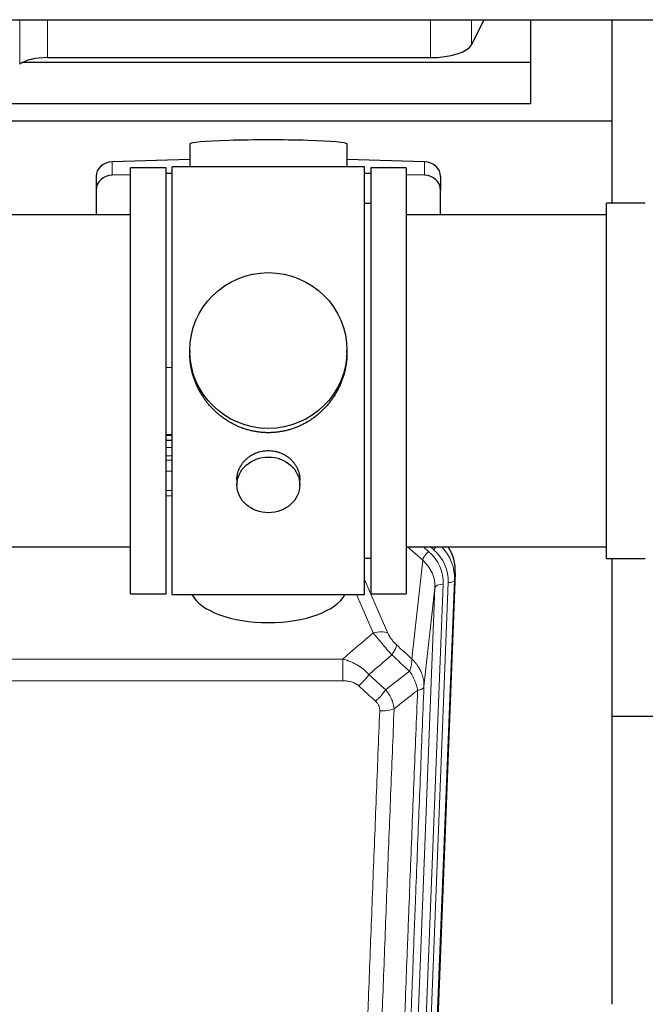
# Model space of a CAD drawing. Header units: inches. Extents: x 0 to 23760, y -13 to 16800.
# Tile 47 of 247: x 5663 to 5963, y 6329 to 6801. Entities that reach past the tile are written whole.
import ezdxf

# ---------------------------------------------------------------- set-up
doc = ezdxf.new("R2010")
doc.units = ezdxf.units.IN
doc.layers.add('254', color=7, linetype='Continuous', true_color=0xffffff)

msp = doc.modelspace()

# ---------------------------------------------------------------- linework, layer by layer
at = {"layer": '254', "color": 110, "linetype": 'Continuous', "lineweight": 13}
for p, q in [((5663.042, 6801.078), (5663.042, 6779.806)), ((5676.359, 6801.078), (5676.359, 6782.905)), ((5859.75, 6801.078), (5859.75, 6782.905)), ((5879.381, 6801.078), (5879.381, 6789.095)), ((5707.335, 6733.009), (5707.335, 6726.545)), ((5856.894, 6733.009), (5856.894, 6726.545)), ((5736.113, 6601.821), (5733.114, 6601.821)), ((5733.112, 6596.069), (5736.113, 6596.069)), ((5736.113, 6592.099), (5733.112, 6592.099)), ((5733.113, 6590.008), (5736.112, 6590.008)), ((5736.112, 6584.714), (5733.113, 6584.714)), ((5733.114, 6575.456), (5736.113, 6575.456)), ((5736.113, 6573.011), (5733.114, 6573.011)), ((5856.041, 6542.115), (5848.738, 6548.592)), ((5858.865, 6546.371), (5856.36, 6548.593)), ((5861.257, 6547.206), (5859.694, 6548.592)), ((5850.816, 6494.915), (5856.041, 6542.115)), ((5871.637, 6536.09), (5871.256, 6532.652)), ((5828.114, 6532.844), (5839.389, 6507.165)), ((5848.812, 6197.076), (5861.878, 6528.97)), ((5865.87, 6530.596), (5852.804, 6198.703)), ((5855.151, 6198.41), (5868.262, 6531.432)), ((5861.878, 6528.97), (5856.63, 6481.564)), ((5871.256, 6532.652), (5858.145, 6199.63)), ((5832.328, 6507.315), (5824.272, 6525.663)), ((5584.528, 6494.795), (5817.701, 6494.795)), ((5817.701, 6484.364), (5817.701, 6494.795)), ((5817.701, 6484.364), (5584.528, 6484.364))]:
    msp.add_line(p, q, dxfattribs=at)
at = {"layer": '254', "color": 2, "linetype": 'Continuous', "lineweight": 25}
for p, q in [((5879.381, 6789.095), (5885.478, 6801.078)), ((5907.775, 6780.555), (5907.775, 6801.078)), ((5946.775, 6752.441), (5946.775, 6801.078)), ((5907.775, 6780.555), (5664.26, 6780.555)), ((5676.359, 6782.905), (5859.75, 6782.905)), ((5907.775, 6760.753), (5907.775, 6780.555)), ((5907.775, 6760.753), (5477.775, 6760.753)), ((5946.775, 6752.441), (5458.775, 6752.441)), ((5946.775, 6713.242), (5946.775, 6752.441)), ((5744.45, 6741.586), (5744.45, 6730.522)), ((5819.779, 6730.522), (5819.779, 6741.586)), ((5744.452, 6734.159), (5707.335, 6733.009)), ((5856.894, 6733.009), (5819.778, 6734.159)), ((5716.115, 6726.817), (5707.335, 6726.545)), ((5733.115, 6730.092), (5716.115, 6730.092)), ((5716.115, 6526.092), (5716.115, 6730.092)), ((5733.115, 6526.092), (5733.115, 6730.092)), ((5736.115, 6727.436), (5733.116, 6727.343)), ((5736.115, 6525.662), (5736.115, 6730.522)), ((5780.885, 6730.522), (5736.115, 6730.522)), ((5828.115, 6730.522), (5780.885, 6730.522)), ((5831.114, 6727.343), (5828.114, 6727.436)), ((5828.115, 6525.662), (5828.115, 6730.522)), ((5831.115, 6730.092), (5831.115, 6526.092)), ((5848.115, 6730.092), (5831.115, 6730.092)), ((5856.894, 6726.545), (5848.114, 6726.817)), ((5848.115, 6730.092), (5848.115, 6526.092)), ((5699.615, 6725.917), (5699.615, 6719.453)), ((5864.615, 6725.917), (5864.615, 6719.453)), ((5699.615, 6719.453), (5699.615, 6707.592)), ((5864.615, 6707.592), (5864.615, 6719.453)), ((5831.115, 6713.092), (5828.115, 6713.092)), ((5944.115, 6703.621), (5944.115, 6713.242)), ((5962.615, 6713.242), (5944.115, 6713.242)), ((5716.115, 6707.592), (5620.115, 6707.592)), ((5944.115, 6707.592), (5848.115, 6707.592)), ((5944.115, 6542.942), (5944.115, 6703.621)), ((5744.475, 6642.581), (5744.475, 6641.443)), ((5819.754, 6641.443), (5819.754, 6642.581)), ((5733.116, 6634.582), (5736.115, 6634.489)), ((5733.112, 6599.706), (5736.111, 6599.706)), ((5736.113, 6602.21), (5733.114, 6602.21)), ((5767.067, 6580.808), (5767.067, 6578.223)), ((5797.162, 6578.223), (5797.162, 6580.796)), ((5620.115, 6548.592), (5716.115, 6548.592)), ((5848.115, 6548.592), (5944.115, 6548.592)), ((5828.115, 6543.092), (5831.115, 6543.092)), ((5944.115, 6542.942), (5962.615, 6542.942)), ((5946.775, 6329.374), (5946.775, 6542.937)), ((5871.637, 6536.09), (5858.519, 6202.888)), ((5716.115, 6526.092), (5733.115, 6526.092)), ((5736.115, 6525.662), (5828.115, 6525.662)), ((5831.115, 6526.092), (5848.115, 6526.092)), ((6018.748, 6467.217), (5946.739, 6467.217))]:
    msp.add_line(p, q, dxfattribs=at)
for centre, major_axis, ratio, start_param, end_param in [((5859.75, 6790.558), (-20, 0), 0.3826834, 1.5707963, 2.9492947), ((5676.359, 6777.164), (15, 0), 0.3826834, 1.5707963, 2.6633841), ((5782.115, 6741.586), (37.664, 0), 0.0504434, 0, 3.1415927), ((5707.615, 6725.917), (8, 0), 0.8870108, 1.6057029, 3.1415927), ((5856.615, 6725.917), (8, 0), 0.8870108, 0, 1.5358897), ((5707.615, 6719.453), (8, 0), 0.8870108, 1.6057029, 3.1415927), ((5856.615, 6719.453), (8, 0), 0.8870108, 0, 1.5358897), ((5844.615, 6536.898), (-27.038, -0.124), 0.8859493, 3.102669, 3.6464193), ((5782.115, 6529.634), (37.64, 0), 0.4617486, 3.372107, 6.0525728)]:
    msp.add_ellipse(centre, major_axis=major_axis, ratio=ratio, start_param=start_param, end_param=end_param, dxfattribs=at)
for centre, major_axis, ratio in [((5782.115, 6642.581), (37.64, 0), 0.9914449), ((5782.115, 6578.223), (-15.048, 0), 0.8870108)]:
    msp.add_ellipse(centre, major_axis=major_axis, ratio=ratio, dxfattribs=at)
at = {"layer": '254', "color": 110, "linetype": 'Continuous', "lineweight": 13}
for centre, major_axis, ratio, start_param, end_param in [((5861.257, 6548.592), (1.991, 2.244), 0.3265056, 4.3596844, 4.9945095), ((5844.243, 6533.536), (27.029, -0.244), 0.8851019, 6.2564288, 6.9740615), ((5858.865, 6544.524), (2.654, 2.992), 0.3265056, 1.2180917, 2.7365282), ((5841.851, 6531.315), (-24.034, -0.11), 0.8859493, 3.102669, 3.9217821), ((5844.243, 6532.151), (-24.034, -0.11), 0.8859493, 3.102669, 3.9217821), ((5841.851, 6529.468), (-20.033, -0.591), 0.8872905, 3.0803315, 3.8994446), ((5865.87, 6528.749), (3.997, -0.157), 0.4614673, 1.5889619, 3.1073983), ((5868.262, 6532.817), (2.998, -0.118), 0.4614673, 4.7305545, 6.248991), ((5832.328, 6501.144), (-9.156, -4.02), 0.5833249, 3.617995, 4.4616661), ((5836.415, 6495.545), (-6.719, -7.407), 0.3029797, 1.994528, 2.7400357), ((5825.459, 6486.158), (-6.736, -7.391), 0.3030979, 1.2497453, 1.9956357), ((5833.468, 6478.866), (6.729, 7.397), 0.3051216, 4.388767, 5.1358022), ((5835.44, 6474.273), (-9.992, 0.404), 0.431453, 1.5882535, 2.3480729)]:
    msp.add_ellipse(centre, major_axis=major_axis, ratio=ratio, start_param=start_param, end_param=end_param, dxfattribs=at)
at = {"layer": '254', "color": 2, "linetype": 'Continuous', "lineweight": 25}
for points, knots in [([(3378.338, 6801.078), (3400.215, 6801.078), (3440.326, 6801.078), (3495.029, 6801.078), (3538.924, 6801.078), (3574.763, 6801.078), (3637.495, 6801.078), (3763.971, 6801.078), (4013.862, 6801.078), (4460.826, 6801.078), (5136.598, 6801.078), (5812.37, 6801.078), (6269.177, 6801.078), (6441.184, 6801.078), (6496.859, 6801.078), (6546.072, 6801.078), (6594.242, 6801.078), (6647.574, 6801.078), (6714.841, 6801.078), (6764.332, 6801.078), (6791.4, 6801.078)], [0, 0, 0, 0, 0.0192292, 0.0352568, 0.0480829, 0.057812, 0.0667581, 0.1032233, 0.1689813, 0.2864063, 0.4960938, 0.7629688, 0.8803938, 0.8976161, 0.9141589, 0.9293306, 0.9408733, 0.9564991, 0.976208, 1, 1, 1, 1]), ([(5782.115, 6603.209), (5781.487, 6603.209), (5780.237, 6603.242), (5778.381, 6603.387), (5776.541, 6603.626), (5774.718, 6603.958), (5772.911, 6604.383), (5771.718, 6604.729), (5770.827, 6605.012), (5770.531, 6605.11), (5770.162, 6605.238), (5770.088, 6605.264), (5769.94, 6605.316), (5769.72, 6605.395), (5768.914, 6605.69), (5767.619, 6606.214), (5765.937, 6606.993), (5764.3, 6607.852), (5762.706, 6608.79), (5761.157, 6609.808), (5760.153, 6610.539), (5759.535, 6611.014), (5759.412, 6611.109), (5759.167, 6611.302), (5758.802, 6611.593), (5758.443, 6611.889), (5757.733, 6612.49), (5756.809, 6613.312), (5755.488, 6614.606), (5754.23, 6615.96), (5753.036, 6617.375), (5752.282, 6618.359), (5751.733, 6619.112), (5751.462, 6619.493), (5751.198, 6619.88), (5751.023, 6620.138), (5750.936, 6620.269), (5750.506, 6620.922), (5749.847, 6621.979), (5748.938, 6623.602), (5748.11, 6625.26), (5747.362, 6626.955), (5746.695, 6628.686), (5746.305, 6629.865), (5746.033, 6630.758), (5745.902, 6631.207), (5745.759, 6631.735), (5745.699, 6631.963), (5745.66, 6632.114), (5745.641, 6632.19), (5745.469, 6632.874), (5745.194, 6634.091), (5744.874, 6635.921), (5744.645, 6637.756), (5744.507, 6639.594), (5744.475, 6640.842), (5744.475, 6641.476), (5744.475, 6641.496)], [0, 0, 0, 0, 0.0312188, 0.0624376, 0.0936563, 0.1248751, 0.1560939, 0.1873127, 0.1873127, 0.2029221, 0.2029221, 0.2068244, 0.2068244, 0.2107268, 0.2185315, 0.2497502, 0.280969, 0.3121878, 0.3434066, 0.3746254, 0.4058442, 0.4058442, 0.4136489, 0.4136489, 0.4214535, 0.4370629, 0.4370629, 0.4682817, 0.4995005, 0.5307193, 0.5619381, 0.5931568, 0.5931568, 0.6087662, 0.6165709, 0.6165709, 0.6243756, 0.6243756, 0.6555944, 0.6868132, 0.718032, 0.7492507, 0.7804695, 0.8116883, 0.8116883, 0.8272977, 0.8351024, 0.8390047, 0.8390047, 0.8429071, 0.8429071, 0.8741259, 0.9053447, 0.9365634, 0.9677822, 0.999001, 1, 1, 1, 1]), ([(5819.754, 6641.49), (5819.754, 6641.478), (5819.754, 6640.851), (5819.723, 6639.61), (5819.586, 6637.769), (5819.357, 6635.932), (5819.143, 6634.708), (5818.96, 6633.792), (5818.879, 6633.41), (5818.791, 6633.028), (5818.756, 6632.876), (5818.738, 6632.799), (5818.683, 6632.571), (5818.497, 6631.81), (5818.121, 6630.459), (5817.535, 6628.69), (5816.867, 6626.956), (5816.117, 6625.255), (5815.284, 6623.588), (5814.674, 6622.499), (5814.275, 6621.826), (5814.194, 6621.692), (5814.031, 6621.425), (5813.785, 6621.026), (5813.533, 6620.632), (5813.019, 6619.853), (5812.311, 6618.834), (5811.183, 6617.362), (5809.989, 6615.948), (5808.727, 6614.591), (5807.842, 6613.725), (5807.16, 6613.09), (5806.815, 6612.776), (5806.463, 6612.468), (5806.228, 6612.264), (5806.109, 6612.163), (5805.515, 6611.66), (5804.547, 6610.882), (5803.05, 6609.793), (5801.506, 6608.78), (5799.915, 6607.844), (5798.277, 6606.985), (5797.153, 6606.465), (5796.297, 6606.095), (5795.866, 6605.915), (5795.431, 6605.743), (5795.212, 6605.658), (5795.139, 6605.63), (5794.993, 6605.574), (5794.335, 6605.326), (5793.086, 6604.895), (5791.304, 6604.38), (5789.503, 6603.956), (5787.685, 6603.625), (5785.848, 6603.387), (5784.611, 6603.29), (5783.678, 6603.241), (5783.211, 6603.223), (5782.663, 6603.213), (5782.428, 6603.21), (5782.272, 6603.209), (5782.193, 6603.209), (5782.115, 6603.209)], [0, 0, 0, 0, 0.0006246, 0.0318551, 0.0630856, 0.0943161, 0.1255465, 0.1255465, 0.1411618, 0.1450656, 0.1450656, 0.1489694, 0.1489694, 0.156777, 0.1880075, 0.219238, 0.2504685, 0.2816989, 0.3129294, 0.3441599, 0.3441599, 0.3519675, 0.3519675, 0.3597751, 0.3753904, 0.3753904, 0.4066209, 0.4378513, 0.4690818, 0.5003123, 0.5315428, 0.5315428, 0.547158, 0.5549656, 0.5549656, 0.5627733, 0.5627733, 0.5940037, 0.6252342, 0.6564647, 0.6876952, 0.7189257, 0.7501562, 0.7501562, 0.7657714, 0.773579, 0.773579, 0.7774828, 0.7774828, 0.7813866, 0.8126171, 0.8438476, 0.8750781, 0.9063086, 0.937539, 0.9687695, 0.9687695, 0.9843848, 0.9921924, 0.9960962, 0.9960962, 1, 1, 1, 1]), ([(5767.067, 6580.806), (5767.067, 6581.236), (5767.091, 6581.669), (5767.151, 6582.215), (5767.165, 6582.325), (5767.195, 6582.546), (5767.245, 6582.876), (5767.308, 6583.204), (5767.453, 6583.856), (5767.572, 6584.286), (5767.857, 6585.137), (5768.022, 6585.558), (5768.305, 6586.182), (5768.405, 6586.389), (5768.538, 6586.646), (5768.565, 6586.697), (5768.619, 6586.8), (5768.702, 6586.952), (5768.787, 6587.103), (5769.078, 6587.603), (5769.33, 6587.992), (5769.875, 6588.745), (5770.166, 6589.11), (5770.633, 6589.64), (5770.794, 6589.813), (5771.042, 6590.069), (5771.168, 6590.196), (5771.297, 6590.321), (5771.383, 6590.404), (5771.427, 6590.445), (5771.821, 6590.814), (5772.186, 6591.124), (5772.944, 6591.709), (5773.337, 6591.984), (5774.151, 6592.498), (5774.572, 6592.738), (5775.116, 6593.014), (5775.226, 6593.068), (5775.447, 6593.174), (5775.559, 6593.226), (5775.895, 6593.377), (5776.121, 6593.472), (5776.804, 6593.741), (5777.266, 6593.899), (5778.204, 6594.17), (5778.68, 6594.285), (5779.404, 6594.423), (5779.647, 6594.463), (5780.014, 6594.516), (5780.137, 6594.532), (5780.322, 6594.554), (5780.384, 6594.561), (5780.507, 6594.574), (5780.569, 6594.58), (5781.125, 6594.633), (5781.617, 6594.656), (5782.6, 6594.656), (5783.09, 6594.633), (5784.068, 6594.542), (5784.555, 6594.474), (5785.163, 6594.359), (5785.285, 6594.334), (5785.527, 6594.282), (5785.89, 6594.2), (5786.246, 6594.106), (5786.953, 6593.902), (5787.415, 6593.744), (5788.321, 6593.388), (5788.765, 6593.189), (5789.417, 6592.86), (5789.632, 6592.745), (5789.951, 6592.564), (5790.056, 6592.503), (5790.266, 6592.378), (5790.37, 6592.314), (5790.883, 6591.99), (5791.277, 6591.715), (5792.035, 6591.131), (5792.398, 6590.823), (5793.092, 6590.175), (5793.423, 6589.835), (5793.778, 6589.434), (5793.817, 6589.389), (5793.894, 6589.299), (5794.01, 6589.164), (5794.272, 6588.844), (5794.484, 6588.565), (5794.894, 6587.999), (5795.146, 6587.612), (5795.609, 6586.818), (5795.819, 6586.412), (5796.104, 6585.788), (5796.193, 6585.577), (5796.319, 6585.258), (5796.359, 6585.151), (5796.437, 6584.938), (5796.475, 6584.831), (5796.654, 6584.296), (5796.774, 6583.865), (5796.967, 6582.999), (5797.039, 6582.563), (5797.112, 6581.907), (5797.131, 6581.688), (5797.15, 6581.358), (5797.157, 6581.193), (5797.16, 6581.027), (5797.162, 6580.917), (5797.162, 6580.862), (5797.162, 6580.804), (5797.162, 6580.801), (5797.162, 6580.799)], [0, 0, 0, 0, 0.0308202, 0.0308202, 0.0386347, 0.0386347, 0.0464491, 0.062078, 0.062078, 0.0933358, 0.0933358, 0.1245936, 0.1245936, 0.1402226, 0.1402226, 0.1441298, 0.1441298, 0.148037, 0.1558515, 0.1558515, 0.1871093, 0.1871093, 0.2183671, 0.2183671, 0.233996, 0.233996, 0.2418105, 0.2457177, 0.2457177, 0.2496249, 0.2496249, 0.2808827, 0.2808827, 0.3121405, 0.3121405, 0.3433983, 0.3433983, 0.3512128, 0.3512128, 0.3590273, 0.3590273, 0.3746562, 0.3746562, 0.405914, 0.405914, 0.4371718, 0.4371718, 0.4528007, 0.4528007, 0.4606152, 0.4606152, 0.4645224, 0.4645224, 0.4684296, 0.4684296, 0.4996874, 0.4996874, 0.5309452, 0.5309452, 0.5622031, 0.5622031, 0.5700175, 0.5700175, 0.577832, 0.5934609, 0.5934609, 0.6247187, 0.6247187, 0.6559765, 0.6559765, 0.6716054, 0.6716054, 0.6794199, 0.6794199, 0.6872343, 0.6872343, 0.7184921, 0.7184921, 0.7497499, 0.7497499, 0.7810078, 0.7810078, 0.784915, 0.784915, 0.7888222, 0.7966367, 0.8122656, 0.8122656, 0.8435234, 0.8435234, 0.8747812, 0.8747812, 0.8904101, 0.8904101, 0.8982246, 0.8982246, 0.906039, 0.906039, 0.9372968, 0.9372968, 0.9685546, 0.9685546, 0.9841835, 0.9841835, 0.991998, 0.9959052, 0.9959052, 0.9998125, 0.9998125, 1, 1, 1, 1])]:
    msp.add_open_spline(points, degree=3, knots=knots, dxfattribs=at)
at = {"layer": '254', "color": 110, "linetype": 'Continuous', "lineweight": 13}
for points in [[(5817.701, 6494.795), (5822.573, 6498.971), (5827.449, 6503.144), (5832.328, 6507.315)], [(5843.476, 6501.567), (5845.922, 6499.348), (5848.369, 6497.131), (5850.816, 6494.915)], [(5841.223, 6496.735), (5837.572, 6493.606), (5833.923, 6490.476), (5830.277, 6487.344)], [(5849.71, 6489.029), (5846.881, 6491.595), (5844.052, 6494.164), (5841.223, 6496.735)], [(5830.277, 6487.344), (5832.948, 6484.905), (5835.619, 6482.468), (5838.29, 6480.034)], [(5838.29, 6480.034), (5842.099, 6483.027), (5845.905, 6486.026), (5849.71, 6489.029)], [(5833.468, 6474.567), (5830.798, 6477.006), (5828.129, 6479.446), (5825.459, 6481.889)], [(5853.575, 6479.783), (5849.826, 6476.823), (5846.076, 6473.867), (5842.323, 6470.916)]]:
    msp.add_open_spline(points, degree=3, dxfattribs=at)
for points, knots in [([(5832.328, 6507.315), (5832.649, 6506.914), (5832.98, 6506.506), (5833.657, 6505.673), (5834.005, 6505.248), (5834.538, 6504.599), (5834.719, 6504.381), (5834.992, 6504.05), (5835.084, 6503.939), (5835.222, 6503.773), (5835.269, 6503.717), (5835.361, 6503.605), (5835.408, 6503.549), (5835.826, 6503.046), (5836.577, 6502.148), (5837.342, 6501.243), (5837.921, 6500.561), (5838.115, 6500.333), (5838.407, 6499.991), (5838.505, 6499.877), (5838.651, 6499.705), (5838.7, 6499.648), (5838.798, 6499.534), (5838.847, 6499.477), (5839.287, 6498.964), (5839.677, 6498.512), (5840.453, 6497.617), (5840.839, 6497.174), (5841.223, 6496.735)], [0, 0, 0, 0, 0.125, 0.125, 0.25, 0.25, 0.3125, 0.3125, 0.34375, 0.34375, 0.359375, 0.359375, 0.375, 0.375, 0.5, 0.625, 0.625, 0.6875, 0.6875, 0.71875, 0.71875, 0.734375, 0.734375, 0.75, 0.75, 0.875, 0.875, 1, 1, 1, 1]), ([(5843.476, 6501.567), (5843.257, 6501.766), (5843.041, 6501.973), (5842.615, 6502.402), (5842.405, 6502.625), (5842.147, 6502.914), (5842.096, 6502.972), (5841.994, 6503.089), (5841.843, 6503.265), (5841.697, 6503.442), (5841.41, 6503.798), (5841.228, 6504.039), (5840.878, 6504.524), (5840.711, 6504.768), (5840.531, 6505.047), (5840.512, 6505.078), (5840.472, 6505.139), (5840.414, 6505.232), (5840.281, 6505.447), (5840.174, 6505.629), (5839.966, 6505.992), (5839.838, 6506.23), (5839.6, 6506.702), (5839.49, 6506.935), (5839.389, 6507.165)], [0, 0, 0, 0, 0.125, 0.125, 0.25, 0.25, 0.28125, 0.28125, 0.3125, 0.375, 0.375, 0.5, 0.5, 0.625, 0.625, 0.640625, 0.640625, 0.65625, 0.6875, 0.75, 0.75, 0.875, 0.875, 1, 1, 1, 1]), ([(5817.701, 6494.795), (5818.298, 6494.644), (5818.966, 6494.45), (5819.63, 6494.229), (5819.777, 6494.18), (5819.851, 6494.155), (5820.071, 6494.078), (5820.218, 6494.026), (5820.655, 6493.866), (5820.945, 6493.754), (5821.807, 6493.405), (5822.372, 6493.152), (5823.485, 6492.607), (5824.032, 6492.315), (5824.838, 6491.845), (5825.237, 6491.602), (5825.631, 6491.347), (5825.827, 6491.217), (5825.892, 6491.174), (5826.022, 6491.086), (5826.087, 6491.042), (5826.666, 6490.642), (5827.162, 6490.27), (5828.117, 6489.493), (5828.576, 6489.088), (5829.456, 6488.243), (5829.876, 6487.803), (5830.277, 6487.344)], [0, 0, 0, 0, 0.125, 0.140625, 0.140625, 0.15625, 0.15625, 0.1875, 0.1875, 0.25, 0.25, 0.375, 0.375, 0.5, 0.5, 0.5625, 0.59375, 0.59375, 0.609375, 0.609375, 0.625, 0.625, 0.75, 0.75, 0.875, 0.875, 1, 1, 1, 1]), ([(5850.816, 6494.915), (5850.862, 6494.543), (5850.871, 6494.132), (5850.83, 6493.466), (5850.808, 6493.237), (5850.745, 6492.762), (5850.705, 6492.518), (5850.609, 6492.017), (5850.552, 6491.761), (5850.423, 6491.237), (5850.351, 6490.97), (5850.191, 6490.427), (5850.104, 6490.152), (5849.917, 6489.595), (5849.817, 6489.313), (5849.71, 6489.029)], [0, 0, 0, 0, 0.25, 0.25, 0.375, 0.375, 0.5, 0.5, 0.625, 0.625, 0.75, 0.75, 0.875, 0.875, 1, 1, 1, 1]), ([(5850.816, 6494.915), (5850.833, 6494.898), (5850.867, 6494.865), (5850.919, 6494.814), (5850.97, 6494.764), (5851.021, 6494.713), (5851.072, 6494.662), (5851.123, 6494.611), (5851.173, 6494.559), (5851.224, 6494.508), (5851.274, 6494.456), (5851.324, 6494.404), (5851.374, 6494.352), (5851.424, 6494.3), (5851.473, 6494.248), (5851.523, 6494.195), (5851.572, 6494.142), (5851.621, 6494.089), (5851.67, 6494.036), (5851.719, 6493.983), (5851.768, 6493.93), (5851.816, 6493.876), (5851.864, 6493.822), (5851.912, 6493.768), (5851.96, 6493.714), (5852.008, 6493.66), (5852.056, 6493.606), (5852.103, 6493.551), (5852.15, 6493.496), (5852.197, 6493.441), (5852.244, 6493.386), (5852.291, 6493.331), (5852.337, 6493.276), (5852.383, 6493.22), (5852.43, 6493.164), (5852.475, 6493.108), (5852.521, 6493.052), (5852.567, 6492.996), (5852.612, 6492.94), (5852.657, 6492.883), (5852.702, 6492.826), (5852.747, 6492.769), (5852.792, 6492.712), (5852.836, 6492.655), (5852.88, 6492.598), (5852.924, 6492.54), (5852.968, 6492.483), (5853.011, 6492.425), (5853.055, 6492.367), (5853.098, 6492.309), (5853.141, 6492.25), (5853.184, 6492.192), (5853.226, 6492.133), (5853.268, 6492.074), (5853.311, 6492.015), (5853.353, 6491.956), (5853.394, 6491.897), (5853.436, 6491.838), (5853.477, 6491.778), (5853.518, 6491.718), (5853.559, 6491.659), (5853.6, 6491.599), (5853.64, 6491.538), (5853.68, 6491.478), (5853.72, 6491.418), (5853.76, 6491.357), (5853.799, 6491.296), (5853.839, 6491.235), (5853.878, 6491.174), (5853.917, 6491.113), (5853.955, 6491.052), (5853.994, 6490.99), (5854.032, 6490.929), (5854.07, 6490.867), (5854.107, 6490.805), (5854.145, 6490.743), (5854.182, 6490.681), (5854.219, 6490.619), (5854.256, 6490.556), (5854.292, 6490.493), (5854.329, 6490.431), (5854.365, 6490.368), (5854.4, 6490.305), (5854.436, 6490.242), (5854.471, 6490.178), (5854.506, 6490.115), (5854.541, 6490.051), (5854.576, 6489.988), (5854.61, 6489.924), (5854.644, 6489.86), (5854.678, 6489.796), (5854.712, 6489.731), (5854.745, 6489.667), (5854.778, 6489.603), (5854.811, 6489.538), (5854.843, 6489.473), (5854.876, 6489.408), (5854.908, 6489.343), (5854.94, 6489.278), (5854.971, 6489.213), (5855.002, 6489.148), (5855.033, 6489.082), (5855.064, 6489.016), (5855.095, 6488.951), (5855.125, 6488.885), (5855.155, 6488.819), (5855.185, 6488.753), (5855.214, 6488.687), (5855.412, 6488.236), (5855.746, 6487.386), (5856.134, 6486.117), (5856.421, 6484.818), (5856.598, 6483.496), (5856.641, 6482.57), (5856.641, 6482.045), (5856.64, 6481.925), (5856.638, 6481.805), (5856.635, 6481.684), (5856.632, 6481.604), (5856.63, 6481.564)], [0, 0, 0, 0, 0.0045083, 0.0090195, 0.0135338, 0.0180512, 0.0225715, 0.0270949, 0.0316214, 0.0361509, 0.0406834, 0.0452189, 0.0497575, 0.0542992, 0.0588439, 0.0633916, 0.0679424, 0.0724963, 0.0770532, 0.0816132, 0.0861762, 0.0907423, 0.0953114, 0.0998837, 0.104459, 0.1090373, 0.1136188, 0.1182033, 0.1227909, 0.1273815, 0.1319753, 0.1365721, 0.141172, 0.145775, 0.1503811, 0.1549903, 0.1596025, 0.1642179, 0.1688364, 0.1734579, 0.1780826, 0.1827103, 0.1873412, 0.1919752, 0.1966123, 0.2012524, 0.2058957, 0.2105422, 0.2151917, 0.2198443, 0.2245001, 0.229159, 0.233821, 0.2384861, 0.2431544, 0.2478258, 0.2525003, 0.2571779, 0.2618587, 0.2665427, 0.2712297, 0.2759199, 0.2806133, 0.2853097, 0.2900094, 0.2947122, 0.2994181, 0.3041272, 0.3088394, 0.3135548, 0.3182733, 0.322995, 0.3277199, 0.3324479, 0.3371791, 0.3419135, 0.346651, 0.3513917, 0.3561355, 0.3608826, 0.3656328, 0.3703861, 0.3751427, 0.3799024, 0.3846654, 0.3894315, 0.3942008, 0.3989732, 0.4037489, 0.4085278, 0.4133098, 0.4180951, 0.4228835, 0.4276751, 0.43247, 0.437268, 0.4420692, 0.4468737, 0.4516813, 0.4564922, 0.4613063, 0.4661235, 0.470944, 0.4757677, 0.4805947, 0.4854248, 0.4902582, 0.4950947, 0.4999345, 0.5888915, 0.6791125, 0.7706071, 0.8633844, 0.9574535, 0.965938, 0.9744348, 0.9829441, 0.9914659, 1, 1, 1, 1]), ([(5849.71, 6489.029), (5850.213, 6488.28), (5850.675, 6487.514), (5851.302, 6486.352), (5851.499, 6485.963), (5851.871, 6485.182), (5852.046, 6484.79), (5852.534, 6483.617), (5852.811, 6482.835), (5853.268, 6481.29), (5853.446, 6480.528), (5853.575, 6479.783)], [0, 0, 0, 0, 0.25, 0.25, 0.375, 0.375, 0.5, 0.5, 0.75, 0.75, 1, 1, 1, 1]), ([(5817.701, 6484.364), (5818.055, 6484.364), (5818.408, 6484.354), (5818.849, 6484.327), (5818.937, 6484.321), (5819.113, 6484.307), (5819.201, 6484.3), (5819.465, 6484.275), (5819.639, 6484.255), (5820.162, 6484.188), (5820.506, 6484.132), (5821.189, 6483.993), (5821.527, 6483.91), (5822.194, 6483.716), (5822.524, 6483.604), (5822.89, 6483.459), (5822.93, 6483.443), (5823.011, 6483.41), (5823.131, 6483.36), (5823.409, 6483.237), (5823.641, 6483.124), (5824.095, 6482.886), (5824.386, 6482.711), (5824.943, 6482.327), (5825.209, 6482.118), (5825.459, 6481.889)], [0, 0, 0, 0, 0.125, 0.125, 0.15625, 0.15625, 0.1875, 0.1875, 0.25, 0.25, 0.375, 0.375, 0.5, 0.5, 0.625, 0.625, 0.640625, 0.640625, 0.65625, 0.6875, 0.75, 0.75, 0.875, 0.875, 1, 1, 1, 1]), ([(5856.63, 6481.564), (5856.061, 6467.564), (5854.936, 6439.696), (5853.842, 6412.093), (5853.033, 6391.489), (5852.631, 6381.211), (5852.167, 6369.265), (5851.969, 6364.154), (5851.838, 6360.749), (5851.772, 6359.047), (5851.445, 6350.545), (5851.054, 6340.369), (5850.604, 6328.544), (5850.412, 6323.485), (5850.284, 6320.116), (5850.221, 6318.432), (5849.648, 6303.288), (5848.647, 6276.519), (5847.192, 6236.826), (5845.786, 6197.592), (5844.88, 6171.743), (5844.435, 6158.895)], [0, 0, 0, 0, 0.125, 0.25, 0.25, 0.3125, 0.34375, 0.359375, 0.359375, 0.375, 0.375, 0.4375, 0.46875, 0.484375, 0.484375, 0.5, 0.5, 0.625, 0.75, 0.875, 1, 1, 1, 1]), ([(5853.575, 6479.783), (5853.801, 6479.82), (5854.018, 6479.862), (5854.428, 6479.957), (5854.622, 6480.011), (5854.986, 6480.127), (5855.156, 6480.19), (5855.47, 6480.326), (5855.615, 6480.398), (5855.876, 6480.552), (5855.993, 6480.633), (5856.199, 6480.802), (5856.288, 6480.89), (5856.511, 6481.164), (5856.601, 6481.36), (5856.63, 6481.564)], [0, 0, 0, 0, 0.125, 0.125, 0.25, 0.25, 0.375, 0.375, 0.5, 0.5, 0.625, 0.625, 0.75, 0.75, 1, 1, 1, 1]), ([(5838.29, 6480.034), (5838.581, 6479.689), (5838.858, 6479.338), (5839.187, 6478.891), (5839.252, 6478.801), (5839.38, 6478.62), (5839.443, 6478.529), (5839.629, 6478.256), (5839.75, 6478.072), (5840.099, 6477.519), (5840.534, 6476.773), (5840.907, 6476.009), (5841.163, 6475.43), (5841.244, 6475.236), (5841.36, 6474.944), (5841.398, 6474.846), (5841.471, 6474.65), (5841.507, 6474.551), (5841.679, 6474.061), (5841.8, 6473.668), (5842.007, 6472.883), (5842.181, 6472.097), (5842.287, 6471.31), (5842.323, 6470.916)], [0, 0, 0, 0, 0.125, 0.125, 0.15625, 0.15625, 0.1875, 0.1875, 0.25, 0.25, 0.375, 0.5, 0.5, 0.5625, 0.5625, 0.59375, 0.59375, 0.625, 0.625, 0.75, 0.75, 0.875, 1, 1, 1, 1]), ([(5841.346, 6155.887), (5841.402, 6157.499), (5841.458, 6159.112), (5841.57, 6162.341), (5841.738, 6167.189), (5842.134, 6178.524), (5842.477, 6188.283), (5843.17, 6207.86), (5844.111, 6234.115), (5845.569, 6273.961), (5846.574, 6300.831), (5847.147, 6316.033), (5847.211, 6317.723), (5847.339, 6321.106), (5847.532, 6326.183), (5847.983, 6338.054), (5848.375, 6348.268), (5848.703, 6356.802), (5848.769, 6358.51), (5848.901, 6361.929), (5849.099, 6367.059), (5849.564, 6379.051), (5849.967, 6389.367), (5850.779, 6410.049), (5851.876, 6437.757), (5853.004, 6465.73), (5853.575, 6479.783)], [0, 0, 0, 0, 0.015625, 0.015625, 0.03125, 0.0625, 0.125, 0.125, 0.25, 0.375, 0.5, 0.5, 0.515625, 0.515625, 0.53125, 0.5625, 0.625, 0.625, 0.640625, 0.640625, 0.65625, 0.6875, 0.75, 0.75, 0.875, 1, 1, 1, 1]), ([(5833.468, 6474.567), (5833.634, 6474.415), (5833.792, 6474.256), (5833.978, 6474.049), (5834.015, 6474.007), (5834.087, 6473.922), (5834.123, 6473.88), (5834.227, 6473.75), (5834.294, 6473.663), (5834.487, 6473.396), (5834.721, 6473.031), (5834.912, 6472.646), (5835.038, 6472.35), (5835.077, 6472.25), (5835.131, 6472.098), (5835.149, 6472.047), (5835.182, 6471.944), (5835.198, 6471.893), (5835.274, 6471.636), (5835.322, 6471.429), (5835.395, 6471.012), (5835.419, 6470.802), (5835.446, 6470.381), (5835.449, 6470.168), (5835.44, 6469.955)], [0, 0, 0, 0, 0.125, 0.125, 0.15625, 0.15625, 0.1875, 0.1875, 0.25, 0.25, 0.375, 0.5, 0.5, 0.5625, 0.5625, 0.59375, 0.59375, 0.625, 0.625, 0.75, 0.75, 0.875, 0.875, 1, 1, 1, 1]), ([(5823.482, 6150.952), (5823.919, 6163.666), (5824.81, 6189.244), (5825.73, 6215.123), (5826.432, 6234.646), (5826.668, 6241.173), (5827.144, 6254.264), (5827.384, 6260.828), (5828.109, 6280.577), (5828.6, 6293.814), (5829.224, 6310.449), (5829.349, 6313.781), (5829.6, 6320.451), (5829.979, 6330.469), (5830.361, 6340.524), (5831.132, 6360.682), (5832.174, 6387.691), (5833.782, 6428.594), (5834.883, 6456.125), (5835.44, 6469.955)], [0, 0, 0, 0, 0.125, 0.25, 0.25, 0.3125, 0.3125, 0.375, 0.375, 0.5, 0.5, 0.53125, 0.53125, 0.5625, 0.625, 0.625, 0.75, 0.875, 1, 1, 1, 1]), ([(5842.323, 6470.916), (5841.765, 6457.103), (5840.663, 6429.608), (5839.053, 6388.756), (5838.01, 6361.782), (5837.238, 6341.649), (5836.855, 6331.607), (5836.476, 6321.602), (5836.225, 6314.94), (5836.099, 6311.613), (5835.475, 6294.999), (5834.983, 6281.778), (5834.257, 6262.054), (5834.016, 6255.498), (5833.54, 6242.424), (5833.304, 6235.906), (5832.601, 6216.408), (5831.679, 6190.561), (5830.787, 6165.016), (5830.349, 6152.318)], [0, 0, 0, 0, 0.125, 0.25, 0.375, 0.375, 0.4375, 0.46875, 0.46875, 0.5, 0.5, 0.625, 0.625, 0.6875, 0.6875, 0.75, 0.75, 0.875, 1, 1, 1, 1])]:
    msp.add_open_spline(points, degree=3, knots=knots, dxfattribs=at)

doc.saveas('drawing.dxf')
